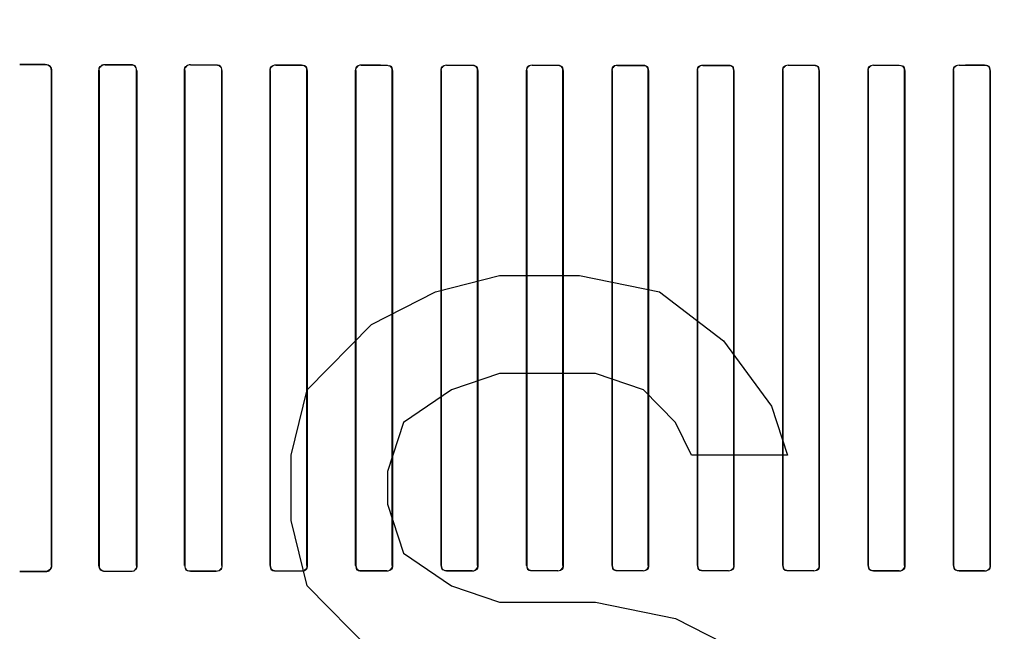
# Model space of a CAD drawing. Header units: millimetres. Extents: x 0 to 297, y 0 to 210.
# Tile 124 of 256: x 56.494 to 56.783, y 156.965 to 157.144. Entities that reach past the tile are written whole.
import ezdxf

# ---------------------------------------------------------------- set-up
doc = ezdxf.new("R2010")
doc.units = ezdxf.units.MM
doc.header["$LTSCALE"] = 16.335
doc.layers.get('0').update_dxf_attribs({"linetype": 'CONTINUOUS'})
for name, color, linetype in [('AXES_REF', 7, 'CONTINUOUS'), ('INTFCLR_1', 7, 'CONTINUOUS'), ('INTFCLR_72935', 7, 'CONTINUOUS')]:
    doc.layers.add(name, color=color, linetype=linetype)

msp = doc.modelspace()

# ---------------------------------------------------------------- linework, layer by layer
at = {"color": 7, "linetype": 'Continuous'}
for p, q in [((56.61604, 157.06419), (56.63479, 157.06898)), ((56.63479, 157.06898), (56.65823, 157.06898)), ((56.65823, 157.06898), (56.68167, 157.06419)), ((56.59729, 157.05462), (56.61604, 157.06419)), ((56.68167, 157.06419), (56.70042, 157.04983)), ((56.57854, 157.03547), (56.59729, 157.05462)), ((56.70042, 157.04983), (56.71448, 157.03068)), ((56.63479, 157.04025), (56.62073, 157.03547)), ((56.66292, 157.04025), (56.63479, 157.04025)), ((56.67698, 157.03547), (56.66292, 157.04025)), ((56.57386, 157.01632), (56.57854, 157.03547)), ((56.62073, 157.03547), (56.60667, 157.02589)), ((56.68636, 157.02589), (56.67698, 157.03547)), ((56.71448, 157.03068), (56.71917, 157.01632)), ((56.60667, 157.02589), (56.60198, 157.01153)), ((56.69104, 157.01632), (56.68636, 157.02589)), ((56.57386, 156.99717), (56.57386, 157.01632)), ((56.71917, 157.01632), (56.69104, 157.01632)), ((56.60198, 157.01153), (56.60198, 157.00196)), ((56.60198, 157.00196), (56.60667, 156.9876)), ((56.57854, 156.97802), (56.57386, 156.99717)), ((56.60667, 156.9876), (56.62073, 156.97802)), ((56.59729, 156.95887), (56.57854, 156.97802)), ((56.62073, 156.97802), (56.63479, 156.97323)), ((56.63479, 156.97323), (56.66292, 156.97323)), ((56.66292, 156.97323), (56.68636, 156.96845)), ((56.68636, 156.96845), (56.70511, 156.95887))]:
    msp.add_line(p, q, dxfattribs=at)
for radius in [4.84791, 4.8475, 4.81646]:
    msp.add_circle((57.44573, 154.95648), radius, dxfattribs=at)
msp.add_arc((57.44573, 154.95648), 4.8, 278.27713, 261.72287, dxfattribs=at)
at = {"layer": 'AXES_REF', "color": 9, "linetype": 'Continuous'}
for radius in [4.42226, 2.96429]:
    msp.add_circle((57.44573, 154.95648), radius, dxfattribs=at)
at = {"layer": 'AXES_REF', "color": 7, "linetype": 'Continuous'}
msp.add_arc((57.44573, 154.95648), 4.91, 143.27538, 36.72462, dxfattribs=at)
at = {"layer": 'INTFCLR_1', "color": 9, "linetype": 'Continuous'}
for p, q in [((56.50184, 157.13075), (56.50184, 157.13083)), ((56.51934, 157.13077), (56.51934, 157.1307)), ((56.52684, 157.13068), (56.52684, 157.13075)), ((56.54434, 157.13071), (56.54434, 157.13064)), ((56.55184, 157.13063), (56.55184, 157.13069)), ((56.56934, 157.13066), (56.56934, 157.1306)), ((56.57684, 157.13059), (56.57684, 157.13064)), ((56.59434, 157.13062), (56.59434, 157.13056)), ((56.60184, 157.13055), (56.60184, 157.13061)), ((56.61934, 157.13059), (56.61934, 157.13054)), ((56.62684, 157.13053), (56.62684, 157.13058)), ((56.64434, 157.13057), (56.64434, 157.13052)), ((56.65184, 157.13052), (56.65184, 157.13057)), ((56.66934, 157.13056), (56.66934, 157.13051)), ((56.67684, 157.13051), (56.67684, 157.13056)), ((56.69434, 157.13056), (56.69434, 157.13051)), ((56.70184, 157.13051), (56.70184, 157.13056)), ((56.71934, 157.13057), (56.71934, 157.13052)), ((56.72684, 157.13052), (56.72684, 157.13057)), ((56.74434, 157.13058), (56.74434, 157.13053)), ((56.75184, 157.13054), (56.75184, 157.13059)), ((56.76934, 157.13061), (56.76934, 157.13055)), ((56.77684, 157.13056), (56.77684, 157.13062)), ((56.50369, 157.12897), (56.50362, 157.12897)), ((56.5176, 157.12897), (56.51754, 157.12897)), ((56.52861, 157.12897), (56.52855, 157.12897)), ((56.54266, 157.12897), (56.5426, 157.12897)), ((56.55356, 157.12897), (56.5535, 157.12897)), ((56.56771, 157.12897), (56.56765, 157.12897)), ((56.57851, 157.12897), (56.57845, 157.12897)), ((56.59275, 157.12897), (56.59269, 157.12897)), ((56.60348, 157.12897), (56.60342, 157.12897)), ((56.61777, 157.12897), (56.61772, 157.12897)), ((56.62845, 157.12897), (56.6284, 157.12897)), ((56.64279, 157.12897), (56.64274, 157.12897)), ((56.65344, 157.12897), (56.65338, 157.12897)), ((56.6678, 157.12897), (56.66775, 157.12897)), ((56.67843, 157.12897), (56.67838, 157.12897)), ((56.6928, 157.12897), (56.69275, 157.12897)), ((56.70343, 157.12897), (56.70338, 157.12897)), ((56.7178, 157.12897), (56.71774, 157.12897)), ((56.72844, 157.12897), (56.72839, 157.12897)), ((56.74278, 157.12897), (56.74273, 157.12897)), ((56.75346, 157.12897), (56.75341, 157.12897)), ((56.76776, 157.12897), (56.7677, 157.12897)), ((56.77849, 157.12897), (56.77843, 157.12897)), ((56.50362, 156.98397), (56.50369, 156.98397)), ((56.51754, 156.98397), (56.5176, 156.98397)), ((56.52855, 156.98397), (56.52861, 156.98397)), ((56.5426, 156.98397), (56.54266, 156.98397)), ((56.5535, 156.98397), (56.55356, 156.98397)), ((56.56765, 156.98397), (56.56771, 156.98397)), ((56.57845, 156.98397), (56.57851, 156.98397)), ((56.59269, 156.98397), (56.59275, 156.98397)), ((56.60342, 156.98397), (56.60348, 156.98397)), ((56.61772, 156.98397), (56.61777, 156.98397)), ((56.6284, 156.98397), (56.62845, 156.98397)), ((56.64274, 156.98397), (56.64279, 156.98397)), ((56.65338, 156.98397), (56.65344, 156.98397)), ((56.66775, 156.98397), (56.6678, 156.98397)), ((56.67838, 156.98397), (56.67843, 156.98397)), ((56.69275, 156.98397), (56.6928, 156.98397)), ((56.70338, 156.98397), (56.70343, 156.98397)), ((56.71774, 156.98397), (56.7178, 156.98397)), ((56.72839, 156.98397), (56.72844, 156.98397)), ((56.74273, 156.98397), (56.74278, 156.98397)), ((56.75341, 156.98397), (56.75346, 156.98397)), ((56.7677, 156.98397), (56.76776, 156.98397)), ((56.77843, 156.98397), (56.77849, 156.98397)), ((56.50184, 156.98212), (56.50184, 156.98219)), ((56.51934, 156.98224), (56.51934, 156.98217)), ((56.52684, 156.98219), (56.52684, 156.98226)), ((56.54434, 156.9823), (56.54434, 156.98224)), ((56.55184, 156.98225), (56.55184, 156.98231)), ((56.56934, 156.98234), (56.56934, 156.98229)), ((56.57684, 156.9823), (56.57684, 156.98236)), ((56.59434, 156.98238), (56.59434, 156.98232)), ((56.60184, 156.98233), (56.60184, 156.98239)), ((56.61934, 156.98241), (56.61934, 156.98235)), ((56.62684, 156.98236), (56.62684, 156.98241)), ((56.64434, 156.98242), (56.64434, 156.98237)), ((56.65184, 156.98237), (56.65184, 156.98243)), ((56.66934, 156.98243), (56.66934, 156.98238)), ((56.67684, 156.98238), (56.67684, 156.98243)), ((56.69434, 156.98243), (56.69434, 156.98238)), ((56.70184, 156.98238), (56.70184, 156.98243)), ((56.71934, 156.98243), (56.71934, 156.98237)), ((56.72684, 156.98237), (56.72684, 156.98242)), ((56.74434, 156.98241), (56.74434, 156.98236)), ((56.75184, 156.98235), (56.75184, 156.98241)), ((56.76934, 156.98239), (56.76934, 156.98233)), ((56.77684, 156.98232), (56.77684, 156.98238))]:
    msp.add_line(p, q, dxfattribs=at)
at = {"layer": 'INTFCLR_1', "color": 6, "linetype": 'Continuous'}
for p, q in [((56.50362, 157.12897), (56.50362, 156.98397)), ((56.50369, 157.12897), (56.50369, 156.98397)), ((56.51754, 156.98397), (56.51754, 157.12897)), ((56.5176, 156.98397), (56.5176, 157.12897)), ((56.52855, 157.12897), (56.52855, 156.98397)), ((56.52861, 157.12897), (56.52861, 156.98397)), ((56.5426, 156.98397), (56.5426, 157.12897)), ((56.54266, 156.98397), (56.54266, 157.12897)), ((56.5535, 157.12897), (56.5535, 156.98397)), ((56.55356, 157.12897), (56.55356, 156.98397)), ((56.56765, 156.98397), (56.56765, 157.12897)), ((56.56771, 156.98397), (56.56771, 157.12897)), ((56.57845, 157.12897), (56.57845, 156.98397)), ((56.57851, 157.12897), (56.57851, 156.98397)), ((56.59269, 156.98397), (56.59269, 157.12897)), ((56.59275, 156.98397), (56.59275, 157.12897)), ((56.60342, 157.12897), (56.60342, 156.98397)), ((56.60348, 157.12897), (56.60348, 156.98397)), ((56.61772, 156.98397), (56.61772, 157.12897)), ((56.61777, 156.98397), (56.61777, 157.12897)), ((56.6284, 157.12897), (56.6284, 156.98397)), ((56.62845, 157.12897), (56.62845, 156.98397)), ((56.64274, 156.98397), (56.64274, 157.12897)), ((56.64279, 156.98397), (56.64279, 157.12897)), ((56.65338, 157.12897), (56.65338, 156.98397)), ((56.65344, 157.12897), (56.65344, 156.98397)), ((56.66775, 156.98397), (56.66775, 157.12897)), ((56.6678, 156.98397), (56.6678, 157.12897)), ((56.67838, 157.12897), (56.67838, 156.98397)), ((56.67843, 157.12897), (56.67843, 156.98397)), ((56.69275, 156.98397), (56.69275, 157.12897)), ((56.6928, 156.98397), (56.6928, 157.12897)), ((56.70338, 157.12897), (56.70338, 156.98397)), ((56.70343, 157.12897), (56.70343, 156.98397)), ((56.71774, 156.98397), (56.71774, 157.12897)), ((56.7178, 156.98397), (56.7178, 157.12897)), ((56.72839, 157.12897), (56.72839, 156.98397)), ((56.72844, 157.12897), (56.72844, 156.98397)), ((56.74273, 156.98397), (56.74273, 157.12897)), ((56.74278, 156.98397), (56.74278, 157.12897)), ((56.75341, 157.12897), (56.75341, 156.98397)), ((56.75346, 157.12897), (56.75346, 156.98397)), ((56.7677, 156.98397), (56.7677, 157.12897)), ((56.76776, 156.98397), (56.76776, 157.12897)), ((56.77843, 157.12897), (56.77843, 156.98397)), ((56.77849, 157.12897), (56.77849, 156.98397))]:
    msp.add_line(p, q, dxfattribs=at)
for centre, major_axis, start_param, end_param in [((56.68559, 157.13147), (0.26078, 0), -2.394089, -2.352695), ((56.68559, 157.13147), (0.27578, 0), -2.337129, -2.300034), ((56.68559, 157.13147), (0.26078, 0), -2.262072, -2.225293), ((56.68559, 157.13147), (0.27578, 0), -2.217858, -2.184193), ((56.68559, 157.13147), (0.26078, 0), -2.143198, -2.109347), ((56.68559, 157.13147), (0.27578, 0), -2.10853, -2.077154), ((56.68559, 157.13147), (0.26078, 0), -2.032847, -2.000965), ((56.68559, 157.13147), (0.27578, 0), -2.005937, -1.976148), ((56.68559, 157.13147), (0.26078, 0), -1.928279, -1.897747), ((56.68559, 157.13147), (0.27578, 0), -1.908037, -1.879358), ((56.68559, 157.13147), (0.26078, 0), -1.827661, -1.798036), ((56.68559, 157.13147), (0.27578, 0), -1.8134, -1.785477), ((56.68559, 157.13147), (0.26078, 0), -1.729645, -1.700582), ((56.68559, 157.13147), (0.27578, 0), -1.720938, -1.693486), ((56.68559, 157.13147), (0.26078, 0), -1.633151, -1.604356), ((56.68559, 157.13147), (0.27578, 0), -1.629755, -1.60253), ((56.68559, 157.13147), (0.26078, 0), -1.537236, -1.508442), ((56.68559, 157.13147), (0.27578, 0), -1.539062, -1.511838), ((56.68559, 157.13147), (0.26078, 0), -1.441011, -1.411947), ((56.68559, 157.13147), (0.27578, 0), -1.448107, -1.420655), ((56.68559, 157.13147), (0.26078, 0), -1.343557, -1.313932), ((56.68559, 157.13147), (0.27578, 0), -1.356116, -1.328192), ((56.68559, 157.13147), (0.26078, 0), -1.243846, -1.213314), ((56.68559, 157.13147), (0.27578, 0), -1.262235, -1.233556), ((56.68559, 156.98147), (0.27578, 0), 2.300034, 2.337129), ((56.68559, 156.98147), (0.26078, 0), 2.352695, 2.394089), ((56.68559, 156.98147), (0.27578, 0), 2.184193, 2.217858), ((56.68559, 156.98147), (0.26078, 0), 2.225293, 2.262072), ((56.68559, 156.98147), (0.27578, 0), 2.077154, 2.10853), ((56.68559, 156.98147), (0.26078, 0), 2.109347, 2.143198), ((56.68559, 156.98147), (0.27578, 0), 1.976148, 2.005937), ((56.68559, 156.98147), (0.26078, 0), 2.000965, 2.032847), ((56.68559, 156.98147), (0.27578, 0), 1.879358, 1.908037), ((56.68559, 156.98147), (0.26078, 0), 1.897747, 1.928279), ((56.68559, 156.98147), (0.27578, 0), 1.785477, 1.8134), ((56.68559, 156.98147), (0.26078, 0), 1.798036, 1.827661), ((56.68559, 156.98147), (0.27578, 0), 1.693486, 1.720938), ((56.68559, 156.98147), (0.26078, 0), 1.700582, 1.729645), ((56.68559, 156.98147), (0.27578, 0), 1.60253, 1.629755), ((56.68559, 156.98147), (0.26078, 0), 1.604356, 1.633151), ((56.68559, 156.98147), (0.27578, 0), 1.511838, 1.539062), ((56.68559, 156.98147), (0.26078, 0), 1.508442, 1.537236), ((56.68559, 156.98147), (0.27578, 0), 1.420655, 1.448107), ((56.68559, 156.98147), (0.26078, 0), 1.411947, 1.441011), ((56.68559, 156.98147), (0.27578, 0), 1.328192, 1.356116), ((56.68559, 156.98147), (0.26078, 0), 1.313932, 1.343557), ((56.68559, 156.98147), (0.27578, 0), 1.233556, 1.262235), ((56.68559, 156.98147), (0.26078, 0), 1.213314, 1.243846)]:
    msp.add_ellipse(centre, major_axis=major_axis, ratio=0.003491, start_param=start_param, end_param=end_param, dxfattribs=at)
for points, knots in [([(56.50184, 157.13083), (56.50232, 157.13082), (56.5033, 157.13042), (56.50369, 157.12944), (56.50369, 157.12897)], [0, 0, 0, 0, 0.507764, 1, 1, 1, 1]), ([(56.51754, 157.12897), (56.51754, 157.12944), (56.51793, 157.13039), (56.51889, 157.13077), (56.51934, 157.13077)], [0, 0, 0, 0, 0.505818, 1, 1, 1, 1]), ([(56.50362, 156.98397), (56.50362, 156.98351), (56.50324, 156.98257), (56.50229, 156.98219), (56.50184, 156.98219)], [0, 0, 0, 0, 0.502704, 1, 1, 1, 1]), ([(56.50369, 156.98397), (56.50369, 156.9835), (56.5033, 156.98252), (56.50232, 156.98212), (56.50184, 156.98212)], [0, 0, 0, 0, 0.493956, 1, 1, 1, 1]), ([(56.51934, 156.98217), (56.51889, 156.98217), (56.51793, 156.98255), (56.51754, 156.9835), (56.51754, 156.98397)], [0, 0, 0, 0, 0.492785, 1, 1, 1, 1])]:
    msp.add_open_spline(points, degree=3, knots=knots, dxfattribs=at)
for points in [[(56.50184, 157.13075), (56.50232, 157.13075), (56.50315, 157.13065), (56.50315, 157.13018)], [(56.5176, 157.12897), (56.5176, 157.12942), (56.51769, 157.13022), (56.51814, 157.13022)], [(56.52684, 157.13075), (56.52737, 157.13075), (56.52827, 157.13056), (56.52827, 157.13002)], [(56.52684, 157.13068), (56.52735, 157.13068), (56.52821, 157.13051), (56.52821, 157.13)], [(56.5426, 157.12897), (56.5426, 157.12943), (56.54269, 157.13024), (56.54316, 157.13024)], [(56.54266, 157.12897), (56.54266, 157.12942), (56.54276, 157.13021), (56.54321, 157.13021)], [(56.55184, 157.13069), (56.55235, 157.13069), (56.5532, 157.13052), (56.5532, 157.13002)], [(56.55184, 157.13063), (56.55238, 157.13063), (56.55325, 157.13038), (56.55325, 157.12984)], [(56.56765, 157.12897), (56.56765, 157.12943), (56.56776, 157.13023), (56.56822, 157.13023)], [(56.56771, 157.12897), (56.56771, 157.1295), (56.56796, 157.13036), (56.56849, 157.13036)], [(56.57684, 157.13064), (56.57733, 157.13064), (56.57815, 157.13049), (56.57815, 157.13001)], [(56.57684, 157.13059), (56.57736, 157.13059), (56.5782, 157.13035), (56.5782, 157.12983)], [(56.59269, 157.12897), (56.59269, 157.12943), (56.5928, 157.13022), (56.59326, 157.13021)], [(56.59275, 157.12897), (56.59275, 157.1295), (56.593, 157.13034), (56.59353, 157.13034)], [(56.60184, 157.13055), (56.60234, 157.13055), (56.60317, 157.13033), (56.60317, 157.12983)], [(56.60348, 157.12897), (56.60348, 157.12943), (56.60336, 157.13022), (56.6029, 157.13022)], [(56.61772, 157.12897), (56.61772, 157.12942), (56.61784, 157.1302), (56.61829, 157.1302)], [(56.61777, 157.12897), (56.61777, 157.1295), (56.61804, 157.13033), (56.61857, 157.13033)], [(56.62684, 157.13053), (56.62733, 157.13053), (56.62814, 157.13032), (56.62814, 157.12983)], [(56.62845, 157.12897), (56.62845, 157.12943), (56.62833, 157.13021), (56.62787, 157.13021)], [(56.64274, 157.12897), (56.64274, 157.12947), (56.64295, 157.1303), (56.64345, 157.1303)], [(56.64279, 157.12897), (56.64279, 157.12949), (56.64306, 157.13032), (56.64359, 157.13032)], [(56.65184, 157.13052), (56.65233, 157.13052), (56.65313, 157.13031), (56.65313, 157.12982)], [(56.65344, 157.12897), (56.65344, 157.12943), (56.65331, 157.13021), (56.65285, 157.13021)], [(56.66775, 157.12897), (56.66775, 157.12947), (56.66796, 157.1303), (56.66846, 157.1303)], [(56.6678, 157.12897), (56.6678, 157.12949), (56.66807, 157.13032), (56.66859, 157.13032)], [(56.67684, 157.13051), (56.67733, 157.13051), (56.67812, 157.13031), (56.67812, 157.12982)], [(56.67843, 157.12897), (56.67843, 157.12942), (56.6783, 157.1302), (56.67785, 157.1302)], [(56.69275, 157.12897), (56.69275, 157.12947), (56.69296, 157.13029), (56.69346, 157.13029)], [(56.6928, 157.12897), (56.6928, 157.12949), (56.69307, 157.13031), (56.69358, 157.13031)], [(56.70184, 157.13051), (56.70233, 157.13051), (56.70312, 157.13031), (56.70312, 157.12982)], [(56.70343, 157.12897), (56.70343, 157.12943), (56.7033, 157.13021), (56.70284, 157.13021)], [(56.71774, 157.12897), (56.71774, 157.12947), (56.71795, 157.1303), (56.71845, 157.1303)], [(56.7178, 157.12897), (56.7178, 157.12949), (56.71806, 157.13032), (56.71858, 157.13032)], [(56.72684, 157.13052), (56.72733, 157.13052), (56.72813, 157.13031), (56.72813, 157.12982)], [(56.72844, 157.12897), (56.72844, 157.12943), (56.72831, 157.13021), (56.72786, 157.13021)], [(56.74273, 157.12897), (56.74273, 157.12948), (56.74293, 157.13031), (56.74344, 157.13031)], [(56.74278, 157.12897), (56.74278, 157.12949), (56.74305, 157.13033), (56.74357, 157.13033)], [(56.75184, 157.13054), (56.75234, 157.13054), (56.75315, 157.13032), (56.75315, 157.12983)], [(56.75346, 157.12897), (56.75346, 157.12943), (56.75334, 157.13022), (56.75288, 157.13022)], [(56.7677, 157.12897), (56.7677, 157.12943), (56.76782, 157.13021), (56.76827, 157.13021)], [(56.76776, 157.12897), (56.76776, 157.1295), (56.76802, 157.13034), (56.76855, 157.13034)], [(56.77684, 157.13062), (56.77732, 157.13062), (56.77813, 157.13048), (56.77813, 157.13)], [(56.77684, 157.13056), (56.77735, 157.13056), (56.77818, 157.13034), (56.77818, 157.12983)], [(56.51934, 156.98224), (56.51882, 156.98224), (56.51794, 156.98242), (56.51794, 156.98294)], [(56.52855, 156.98397), (56.52855, 156.98352), (56.52846, 156.98273), (56.52801, 156.98272)], [(56.52861, 156.98397), (56.52861, 156.98351), (56.52853, 156.98269), (56.52807, 156.98269)], [(56.54434, 156.98224), (56.54383, 156.98224), (56.54295, 156.98241), (56.54295, 156.98292)], [(56.54434, 156.9823), (56.54385, 156.9823), (56.54301, 156.98246), (56.54301, 156.98295)], [(56.5535, 156.98397), (56.5535, 156.98352), (56.5534, 156.98274), (56.55295, 156.98274)], [(56.55356, 156.98397), (56.55356, 156.98351), (56.55346, 156.9827), (56.553, 156.9827)], [(56.56934, 156.98234), (56.56882, 156.98234), (56.56796, 156.98258), (56.56796, 156.98311)], [(56.56934, 156.98229), (56.56885, 156.98229), (56.56801, 156.98244), (56.56801, 156.98293)], [(56.57845, 156.98397), (56.57845, 156.98344), (56.5782, 156.98259), (56.57767, 156.98259)], [(56.57851, 156.98397), (56.57851, 156.98351), (56.5784, 156.98272), (56.57795, 156.98272)], [(56.59434, 156.98238), (56.59383, 156.98238), (56.593, 156.9826), (56.593, 156.98311)], [(56.59434, 156.98232), (56.59387, 156.98232), (56.59306, 156.98246), (56.59306, 156.98294)], [(56.60342, 156.98397), (56.60342, 156.98344), (56.60316, 156.9826), (56.60263, 156.9826)], [(56.60348, 156.98397), (56.60348, 156.98352), (56.60336, 156.98273), (56.60291, 156.98273)], [(56.61772, 156.98397), (56.61772, 156.98351), (56.61785, 156.98272), (56.6183, 156.98273)], [(56.61934, 156.98241), (56.61884, 156.98241), (56.61803, 156.98262), (56.61803, 156.98311)], [(56.6284, 156.98397), (56.6284, 156.98345), (56.62813, 156.98262), (56.62761, 156.98261)], [(56.62845, 156.98397), (56.62845, 156.98347), (56.62825, 156.98263), (56.62774, 156.98263)], [(56.64274, 156.98397), (56.64274, 156.98351), (56.64287, 156.98273), (56.64333, 156.98273)], [(56.64434, 156.98242), (56.64385, 156.98242), (56.64305, 156.98263), (56.64305, 156.98312)], [(56.65338, 156.98397), (56.65338, 156.98345), (56.65312, 156.98263), (56.6526, 156.98263)], [(56.65344, 156.98397), (56.65344, 156.98347), (56.65323, 156.98264), (56.65273, 156.98264)], [(56.66775, 156.98397), (56.66775, 156.98351), (56.66788, 156.98273), (56.66834, 156.98273)], [(56.66934, 156.98243), (56.66886, 156.98243), (56.66806, 156.98263), (56.66806, 156.98312)], [(56.67838, 156.98397), (56.67838, 156.98345), (56.67811, 156.98263), (56.6776, 156.98263)], [(56.67843, 156.98397), (56.67843, 156.98347), (56.67822, 156.98265), (56.67772, 156.98265)], [(56.69275, 156.98397), (56.69275, 156.98352), (56.69288, 156.98274), (56.69333, 156.98274)], [(56.69434, 156.98243), (56.69386, 156.98243), (56.69306, 156.98264), (56.69306, 156.98312)], [(56.70338, 156.98397), (56.70338, 156.98345), (56.70311, 156.98263), (56.70259, 156.98263)], [(56.70343, 156.98397), (56.70343, 156.98347), (56.70322, 156.98265), (56.70272, 156.98265)], [(56.71774, 156.98397), (56.71774, 156.98351), (56.71788, 156.98273), (56.71833, 156.98273)], [(56.71934, 156.98243), (56.71885, 156.98243), (56.71805, 156.98263), (56.71805, 156.98312)], [(56.72839, 156.98397), (56.72839, 156.98345), (56.72812, 156.98262), (56.72759, 156.98262)], [(56.72844, 156.98397), (56.72844, 156.98347), (56.72824, 156.98264), (56.72773, 156.98264)], [(56.74273, 156.98397), (56.74273, 156.98351), (56.74285, 156.98273), (56.74331, 156.98273)], [(56.74434, 156.98241), (56.74385, 156.98241), (56.74304, 156.98262), (56.74304, 156.98312)], [(56.75341, 156.98397), (56.75341, 156.98345), (56.75314, 156.98261), (56.75261, 156.98261)], [(56.75346, 156.98397), (56.75346, 156.98352), (56.75335, 156.98274), (56.75289, 156.98274)], [(56.7677, 156.98397), (56.7677, 156.98351), (56.76783, 156.98272), (56.76829, 156.98272)], [(56.76934, 156.98239), (56.76884, 156.98239), (56.76801, 156.98261), (56.76801, 156.98311)], [(56.77843, 156.98397), (56.77843, 156.98345), (56.77818, 156.9826), (56.77766, 156.9826)], [(56.77849, 156.98397), (56.77849, 156.98352), (56.77838, 156.98273), (56.77792, 156.98273)]]:
    msp.add_open_spline(points, degree=3, dxfattribs=at)
at = {"layer": 'INTFCLR_72935', "color": 9, "linetype": 'Continuous'}
for p, q in [((56.50184, 157.13083), (56.50184, 157.13075)), ((56.51934, 157.1307), (56.51934, 157.13077)), ((56.52684, 157.13075), (56.52684, 157.13068)), ((56.54434, 157.13064), (56.54434, 157.13071)), ((56.55184, 157.13069), (56.55184, 157.13063)), ((56.56934, 157.1306), (56.56934, 157.13066)), ((56.57684, 157.13064), (56.57684, 157.13059)), ((56.59434, 157.13056), (56.59434, 157.13062)), ((56.60184, 157.13061), (56.60184, 157.13055)), ((56.61934, 157.13054), (56.61934, 157.13059)), ((56.62684, 157.13058), (56.62684, 157.13053)), ((56.64434, 157.13052), (56.64434, 157.13057)), ((56.65184, 157.13057), (56.65184, 157.13052)), ((56.66934, 157.13051), (56.66934, 157.13056)), ((56.67684, 157.13056), (56.67684, 157.13051)), ((56.69434, 157.13051), (56.69434, 157.13056)), ((56.70184, 157.13056), (56.70184, 157.13051)), ((56.71934, 157.13052), (56.71934, 157.13057)), ((56.72684, 157.13057), (56.72684, 157.13052)), ((56.74434, 157.13053), (56.74434, 157.13058)), ((56.75184, 157.13059), (56.75184, 157.13054)), ((56.76934, 157.13055), (56.76934, 157.13061)), ((56.77684, 157.13062), (56.77684, 157.13056)), ((56.50362, 157.12897), (56.50369, 157.12897)), ((56.51754, 157.12897), (56.5176, 157.12897)), ((56.52855, 157.12897), (56.52861, 157.12897)), ((56.5426, 157.12897), (56.54266, 157.12897)), ((56.5535, 157.12897), (56.55356, 157.12897)), ((56.56765, 157.12897), (56.56771, 157.12897)), ((56.57845, 157.12897), (56.57851, 157.12897)), ((56.59269, 157.12897), (56.59275, 157.12897)), ((56.60342, 157.12897), (56.60348, 157.12897)), ((56.61772, 157.12897), (56.61777, 157.12897)), ((56.6284, 157.12897), (56.62845, 157.12897)), ((56.64274, 157.12897), (56.64279, 157.12897)), ((56.65338, 157.12897), (56.65344, 157.12897)), ((56.66775, 157.12897), (56.6678, 157.12897)), ((56.67838, 157.12897), (56.67843, 157.12897)), ((56.69275, 157.12897), (56.6928, 157.12897)), ((56.70338, 157.12897), (56.70343, 157.12897)), ((56.71774, 157.12897), (56.7178, 157.12897)), ((56.72839, 157.12897), (56.72844, 157.12897)), ((56.74273, 157.12897), (56.74278, 157.12897)), ((56.75341, 157.12897), (56.75346, 157.12897)), ((56.7677, 157.12897), (56.76776, 157.12897)), ((56.77843, 157.12897), (56.77849, 157.12897)), ((56.50369, 156.98397), (56.50362, 156.98397)), ((56.5176, 156.98397), (56.51754, 156.98397)), ((56.52861, 156.98397), (56.52855, 156.98397)), ((56.54266, 156.98397), (56.5426, 156.98397)), ((56.55356, 156.98397), (56.5535, 156.98397)), ((56.56771, 156.98397), (56.56765, 156.98397)), ((56.57851, 156.98397), (56.57845, 156.98397)), ((56.59275, 156.98397), (56.59269, 156.98397)), ((56.60348, 156.98397), (56.60342, 156.98397)), ((56.61777, 156.98397), (56.61772, 156.98397)), ((56.62845, 156.98397), (56.6284, 156.98397)), ((56.64279, 156.98397), (56.64274, 156.98397)), ((56.65344, 156.98397), (56.65338, 156.98397)), ((56.6678, 156.98397), (56.66775, 156.98397)), ((56.67843, 156.98397), (56.67838, 156.98397)), ((56.6928, 156.98397), (56.69275, 156.98397)), ((56.70343, 156.98397), (56.70338, 156.98397)), ((56.7178, 156.98397), (56.71774, 156.98397)), ((56.72844, 156.98397), (56.72839, 156.98397)), ((56.74278, 156.98397), (56.74273, 156.98397)), ((56.75346, 156.98397), (56.75341, 156.98397)), ((56.76776, 156.98397), (56.7677, 156.98397)), ((56.77849, 156.98397), (56.77843, 156.98397)), ((56.50184, 156.98219), (56.50184, 156.98212)), ((56.51934, 156.98217), (56.51934, 156.98224)), ((56.52684, 156.98226), (56.52684, 156.98219)), ((56.54434, 156.98224), (56.54434, 156.9823)), ((56.55184, 156.98231), (56.55184, 156.98225)), ((56.56934, 156.98229), (56.56934, 156.98234)), ((56.57684, 156.98236), (56.57684, 156.9823)), ((56.59434, 156.98232), (56.59434, 156.98238)), ((56.60184, 156.98239), (56.60184, 156.98233)), ((56.61934, 156.98235), (56.61934, 156.98241)), ((56.62684, 156.98241), (56.62684, 156.98236)), ((56.64434, 156.98237), (56.64434, 156.98242)), ((56.65184, 156.98243), (56.65184, 156.98237)), ((56.66934, 156.98238), (56.66934, 156.98243)), ((56.67684, 156.98243), (56.67684, 156.98238)), ((56.69434, 156.98238), (56.69434, 156.98243)), ((56.70184, 156.98243), (56.70184, 156.98238)), ((56.71934, 156.98237), (56.71934, 156.98243)), ((56.72684, 156.98242), (56.72684, 156.98237)), ((56.74434, 156.98236), (56.74434, 156.98241)), ((56.75184, 156.98241), (56.75184, 156.98235)), ((56.76934, 156.98233), (56.76934, 156.98239)), ((56.77684, 156.98238), (56.77684, 156.98232))]:
    msp.add_line(p, q, dxfattribs=at)
at = {"layer": 'INTFCLR_72935', "color": 6, "linetype": 'Continuous'}
for p, q in [((56.50362, 156.98397), (56.50362, 157.12897)), ((56.50369, 156.98397), (56.50369, 157.12897)), ((56.51754, 157.12897), (56.51754, 156.98397)), ((56.5176, 157.12897), (56.5176, 156.98397)), ((56.52855, 156.98397), (56.52855, 157.12897)), ((56.52861, 156.98397), (56.52861, 157.12897)), ((56.5426, 157.12897), (56.5426, 156.98397)), ((56.54266, 157.12897), (56.54266, 156.98397)), ((56.5535, 156.98397), (56.5535, 157.12897)), ((56.55356, 156.98397), (56.55356, 157.12897)), ((56.56765, 157.12897), (56.56765, 156.98397)), ((56.56771, 157.12897), (56.56771, 156.98397)), ((56.57845, 156.98397), (56.57845, 157.12897)), ((56.57851, 156.98397), (56.57851, 157.12897)), ((56.59269, 157.12897), (56.59269, 156.98397)), ((56.59275, 157.12897), (56.59275, 156.98397)), ((56.60342, 156.98397), (56.60342, 157.12897)), ((56.60348, 156.98397), (56.60348, 157.12897)), ((56.61772, 157.12897), (56.61772, 156.98397)), ((56.61777, 157.12897), (56.61777, 156.98397)), ((56.6284, 156.98397), (56.6284, 157.12897)), ((56.62845, 156.98397), (56.62845, 157.12897)), ((56.64274, 157.12897), (56.64274, 156.98397)), ((56.64279, 157.12897), (56.64279, 156.98397)), ((56.65338, 156.98397), (56.65338, 157.12897)), ((56.65344, 156.98397), (56.65344, 157.12897)), ((56.66775, 157.12897), (56.66775, 156.98397)), ((56.6678, 157.12897), (56.6678, 156.98397)), ((56.67838, 156.98397), (56.67838, 157.12897)), ((56.67843, 156.98397), (56.67843, 157.12897)), ((56.69275, 157.12897), (56.69275, 156.98397)), ((56.6928, 157.12897), (56.6928, 156.98397)), ((56.70338, 156.98397), (56.70338, 157.12897)), ((56.70343, 156.98397), (56.70343, 157.12897)), ((56.71774, 157.12897), (56.71774, 156.98397)), ((56.7178, 157.12897), (56.7178, 156.98397)), ((56.72839, 156.98397), (56.72839, 157.12897)), ((56.72844, 156.98397), (56.72844, 157.12897)), ((56.74273, 157.12897), (56.74273, 156.98397)), ((56.74278, 157.12897), (56.74278, 156.98397)), ((56.75341, 156.98397), (56.75341, 157.12897)), ((56.75346, 156.98397), (56.75346, 157.12897)), ((56.7677, 157.12897), (56.7677, 156.98397)), ((56.76776, 157.12897), (56.76776, 156.98397)), ((56.77843, 156.98397), (56.77843, 157.12897)), ((56.77849, 156.98397), (56.77849, 157.12897))]:
    msp.add_line(p, q, dxfattribs=at)
for centre, major_axis, start_param, end_param in [((56.68559, 157.13147), (0.26078, 0), -2.394089, -2.352695), ((56.68559, 157.13147), (0.27578, 0), -2.337129, -2.300034), ((56.68559, 157.13147), (0.26078, 0), -2.262072, -2.225293), ((56.68559, 157.13147), (0.27578, 0), -2.217858, -2.184193), ((56.68559, 157.13147), (0.26078, 0), -2.143198, -2.109347), ((56.68559, 157.13147), (0.27578, 0), -2.10853, -2.077154), ((56.68559, 157.13147), (0.26078, 0), -2.032847, -2.000965), ((56.68559, 157.13147), (0.27578, 0), -2.005937, -1.976148), ((56.68559, 157.13147), (0.26078, 0), -1.928279, -1.897747), ((56.68559, 157.13147), (0.27578, 0), -1.908037, -1.879358), ((56.68559, 157.13147), (0.26078, 0), -1.827661, -1.798036), ((56.68559, 157.13147), (0.27578, 0), -1.8134, -1.785477), ((56.68559, 157.13147), (0.26078, 0), -1.729645, -1.700582), ((56.68559, 157.13147), (0.27578, 0), -1.720938, -1.693486), ((56.68559, 157.13147), (0.26078, 0), -1.633151, -1.604356), ((56.68559, 157.13147), (0.27578, 0), -1.629755, -1.60253), ((56.68559, 157.13147), (0.26078, 0), -1.537236, -1.508442), ((56.68559, 157.13147), (0.27578, 0), -1.539062, -1.511838), ((56.68559, 157.13147), (0.26078, 0), -1.441011, -1.411947), ((56.68559, 157.13147), (0.27578, 0), -1.448107, -1.420655), ((56.68559, 157.13147), (0.26078, 0), -1.343557, -1.313932), ((56.68559, 157.13147), (0.27578, 0), -1.356116, -1.328192), ((56.68559, 157.13147), (0.26078, 0), -1.243846, -1.213314), ((56.68559, 157.13147), (0.27578, 0), -1.262235, -1.233556), ((56.68559, 156.98147), (0.27578, 0), 2.300034, 2.337129), ((56.68559, 156.98147), (0.26078, 0), 2.352695, 2.394089), ((56.68559, 156.98147), (0.27578, 0), 2.184193, 2.217858), ((56.68559, 156.98147), (0.26078, 0), 2.225293, 2.262072), ((56.68559, 156.98147), (0.27578, 0), 2.077154, 2.10853), ((56.68559, 156.98147), (0.26078, 0), 2.109347, 2.143198), ((56.68559, 156.98147), (0.27578, 0), 1.976148, 2.005937), ((56.68559, 156.98147), (0.26078, 0), 2.000965, 2.032847), ((56.68559, 156.98147), (0.27578, 0), 1.879358, 1.908037), ((56.68559, 156.98147), (0.26078, 0), 1.897747, 1.928279), ((56.68559, 156.98147), (0.27578, 0), 1.785477, 1.8134), ((56.68559, 156.98147), (0.26078, 0), 1.798036, 1.827661), ((56.68559, 156.98147), (0.27578, 0), 1.693486, 1.720938), ((56.68559, 156.98147), (0.26078, 0), 1.700582, 1.729645), ((56.68559, 156.98147), (0.27578, 0), 1.60253, 1.629755), ((56.68559, 156.98147), (0.26078, 0), 1.604356, 1.633151), ((56.68559, 156.98147), (0.27578, 0), 1.511838, 1.539062), ((56.68559, 156.98147), (0.26078, 0), 1.508442, 1.537236), ((56.68559, 156.98147), (0.27578, 0), 1.420655, 1.448107), ((56.68559, 156.98147), (0.26078, 0), 1.411947, 1.441011), ((56.68559, 156.98147), (0.27578, 0), 1.328192, 1.356116), ((56.68559, 156.98147), (0.26078, 0), 1.313932, 1.343557), ((56.68559, 156.98147), (0.27578, 0), 1.233556, 1.262235), ((56.68559, 156.98147), (0.26078, 0), 1.213314, 1.243846)]:
    msp.add_ellipse(centre, major_axis=major_axis, ratio=0.003491, start_param=start_param, end_param=end_param, dxfattribs=at)
for points, knots in [([(56.50184, 157.13083), (56.50232, 157.13082), (56.50331, 157.13041), (56.50369, 157.12943), (56.50369, 157.12897)], [0, 0, 0, 0, 0.512282, 1, 1, 1, 1]), ([(56.50369, 156.98397), (56.50369, 156.9835), (56.5033, 156.98252), (56.50232, 156.98212), (56.50184, 156.98212)], [0, 0, 0, 0, 0.495699, 1, 1, 1, 1]), ([(56.51934, 156.98217), (56.51888, 156.98217), (56.51792, 156.98255), (56.51754, 156.98351), (56.51754, 156.98397)], [0, 0, 0, 0, 0.499305, 1, 1, 1, 1])]:
    msp.add_open_spline(points, degree=3, knots=knots, dxfattribs=at)
for points in [[(56.50362, 157.12897), (56.50362, 157.12943), (56.50355, 157.13024), (56.50309, 157.13024)], [(56.51754, 157.12897), (56.51754, 157.12944), (56.51762, 157.13027), (56.51809, 157.13027)], [(56.51934, 157.1307), (56.51881, 157.1307), (56.51793, 157.13051), (56.51793, 157.12998)], [(56.52684, 157.13075), (56.52738, 157.13075), (56.52828, 157.13055), (56.52828, 157.13001)], [(56.52855, 157.12897), (56.52855, 157.12943), (56.52846, 157.13022), (56.528, 157.13023)], [(56.5426, 157.12897), (56.5426, 157.12944), (56.5427, 157.13026), (56.54317, 157.13026)], [(56.54434, 157.13064), (56.54385, 157.13065), (56.54301, 157.13048), (56.54301, 157.12999)], [(56.55184, 157.13069), (56.55235, 157.13069), (56.55321, 157.13052), (56.55321, 157.13)], [(56.5535, 157.12897), (56.5535, 157.12942), (56.55339, 157.13021), (56.55294, 157.13021)], [(56.56765, 157.12897), (56.56765, 157.12944), (56.56777, 157.13024), (56.56823, 157.13024)], [(56.56934, 157.1306), (56.56881, 157.1306), (56.56795, 157.13036), (56.56795, 157.12983)], [(56.57845, 157.12897), (56.57845, 157.1295), (56.5782, 157.13036), (56.57766, 157.13036)], [(56.57851, 157.12897), (56.57851, 157.12943), (56.5784, 157.13022), (56.57795, 157.13022)], [(56.59269, 157.12897), (56.59269, 157.12943), (56.59281, 157.13023), (56.59327, 157.13023)], [(56.59434, 157.13056), (56.59383, 157.13056), (56.593, 157.13034), (56.593, 157.12982)], [(56.60342, 157.12897), (56.60342, 157.1295), (56.60316, 157.13034), (56.60263, 157.13034)], [(56.60348, 157.12897), (56.60348, 157.12943), (56.60336, 157.13021), (56.60291, 157.13021)], [(56.61772, 157.12897), (56.61772, 157.12943), (56.61785, 157.13022), (56.6183, 157.13022)], [(56.61934, 157.13054), (56.61884, 157.13054), (56.61802, 157.13032), (56.61802, 157.12982)], [(56.62684, 157.13058), (56.62735, 157.13058), (56.62819, 157.13036), (56.62819, 157.12985)], [(56.6284, 157.12897), (56.6284, 157.12949), (56.62813, 157.13033), (56.62761, 157.13033)], [(56.64274, 157.12897), (56.64274, 157.12943), (56.64287, 157.13021), (56.64333, 157.13021)], [(56.64434, 157.13052), (56.64385, 157.13052), (56.64304, 157.13031), (56.64304, 157.12982)], [(56.65184, 157.13057), (56.65235, 157.13057), (56.65318, 157.13035), (56.65318, 157.12984)], [(56.65338, 157.12897), (56.65338, 157.12949), (56.65312, 157.13032), (56.6526, 157.13032)], [(56.66775, 157.12897), (56.66775, 157.12943), (56.66788, 157.13021), (56.66834, 157.13021)], [(56.66934, 157.13051), (56.66885, 157.13051), (56.66805, 157.1303), (56.66805, 157.12981)], [(56.67684, 157.13056), (56.67734, 157.13056), (56.67817, 157.13035), (56.67817, 157.12984)], [(56.67838, 157.12897), (56.67838, 157.12949), (56.67811, 157.13031), (56.6776, 157.13031)], [(56.69275, 157.12897), (56.69275, 157.12942), (56.69288, 157.1302), (56.69333, 157.1302)], [(56.69434, 157.13051), (56.69385, 157.13051), (56.69306, 157.1303), (56.69306, 157.12981)], [(56.70184, 157.13056), (56.70235, 157.13056), (56.70318, 157.13034), (56.70318, 157.12984)], [(56.70338, 157.12897), (56.70338, 157.12949), (56.70311, 157.13032), (56.70259, 157.13032)], [(56.71774, 157.12897), (56.71774, 157.12943), (56.71788, 157.13021), (56.71833, 157.13021)], [(56.71934, 157.13052), (56.71885, 157.13052), (56.71805, 157.1303), (56.71805, 157.12981)], [(56.72684, 157.13057), (56.72735, 157.13057), (56.72818, 157.13035), (56.72818, 157.12984)], [(56.72839, 157.12897), (56.72839, 157.12949), (56.72812, 157.13032), (56.72759, 157.13032)], [(56.74273, 157.12897), (56.74273, 157.12943), (56.74285, 157.13021), (56.74331, 157.13021)], [(56.74434, 157.13053), (56.74385, 157.13053), (56.74303, 157.13032), (56.74303, 157.12982)], [(56.75341, 157.12897), (56.75341, 157.1295), (56.75314, 157.13033), (56.75261, 157.13033)], [(56.75346, 157.12897), (56.75346, 157.12942), (56.75335, 157.1302), (56.75289, 157.1302)], [(56.7677, 157.12897), (56.7677, 157.12943), (56.76783, 157.13022), (56.76829, 157.13022)], [(56.76934, 157.13055), (56.76884, 157.13055), (56.76801, 157.13033), (56.76801, 157.12983)], [(56.77843, 157.12897), (56.77843, 157.1295), (56.77817, 157.13035), (56.77764, 157.13035)], [(56.77849, 157.12897), (56.77849, 157.12943), (56.77838, 157.13022), (56.77792, 157.13021)], [(56.5176, 156.98397), (56.5176, 156.98351), (56.51769, 156.98271), (56.51815, 156.98271)], [(56.52684, 156.98226), (56.52736, 156.98226), (56.52822, 156.98245), (56.52822, 156.98296)], [(56.52861, 156.98397), (56.52861, 156.9835), (56.52853, 156.98268), (56.52806, 156.98268)], [(56.54266, 156.98397), (56.54266, 156.98352), (56.54277, 156.98272), (56.54322, 156.98272)], [(56.54434, 156.98224), (56.54382, 156.98224), (56.54294, 156.98242), (56.54294, 156.98294)], [(56.55184, 156.98231), (56.55238, 156.98231), (56.55326, 156.98257), (56.55326, 156.98311)], [(56.55356, 156.98397), (56.55356, 156.98351), (56.55345, 156.9827), (56.55299, 156.9827)], [(56.56765, 156.98397), (56.56765, 156.98351), (56.56776, 156.98271), (56.56822, 156.98271)], [(56.56771, 156.98397), (56.56771, 156.98352), (56.56782, 156.98274), (56.56827, 156.98274)], [(56.57684, 156.98236), (56.57736, 156.98236), (56.57821, 156.98259), (56.57821, 156.98312)], [(56.57851, 156.98397), (56.57851, 156.98351), (56.5784, 156.98271), (56.57794, 156.98271)], [(56.59269, 156.98397), (56.59269, 156.98352), (56.5928, 156.98273), (56.59326, 156.98273)], [(56.59275, 156.98397), (56.59275, 156.98344), (56.59301, 156.98259), (56.59354, 156.98259)], [(56.60184, 156.98239), (56.60235, 156.98239), (56.60317, 156.98261), (56.60317, 156.98312)], [(56.60348, 156.98397), (56.60348, 156.98351), (56.60336, 156.98272), (56.6029, 156.98272)], [(56.61772, 156.98397), (56.61772, 156.98352), (56.61784, 156.98274), (56.61829, 156.98274)], [(56.61777, 156.98397), (56.61777, 156.98345), (56.61804, 156.98261), (56.61857, 156.98261)], [(56.62684, 156.98241), (56.62734, 156.98241), (56.62815, 156.98263), (56.62815, 156.98312)], [(56.62845, 156.98397), (56.62845, 156.98351), (56.62833, 156.98273), (56.62787, 156.98273)], [(56.64279, 156.98397), (56.64279, 156.98345), (56.64306, 156.98262), (56.64359, 156.98262)], [(56.64434, 156.98237), (56.64383, 156.98237), (56.643, 156.98259), (56.643, 156.9831)], [(56.65184, 156.98243), (56.65233, 156.98243), (56.65314, 156.98264), (56.65314, 156.98313)], [(56.65344, 156.98397), (56.65344, 156.98351), (56.65331, 156.98273), (56.65285, 156.98273)], [(56.6678, 156.98397), (56.6678, 156.98345), (56.66807, 156.98263), (56.66859, 156.98263)], [(56.66934, 156.98238), (56.66883, 156.98238), (56.66801, 156.9826), (56.66801, 156.98311)], [(56.67684, 156.98243), (56.67733, 156.98243), (56.67813, 156.98264), (56.67813, 156.98313)], [(56.67843, 156.98397), (56.67843, 156.98352), (56.6783, 156.98274), (56.67785, 156.98274)], [(56.6928, 156.98397), (56.6928, 156.98345), (56.69307, 156.98263), (56.69358, 156.98263)], [(56.69434, 156.98238), (56.69384, 156.98238), (56.69301, 156.98259), (56.69301, 156.9831)], [(56.70184, 156.98243), (56.70233, 156.98243), (56.70313, 156.98264), (56.70313, 156.98313)], [(56.70343, 156.98397), (56.70343, 156.98351), (56.7033, 156.98273), (56.70284, 156.98273)], [(56.7178, 156.98397), (56.7178, 156.98345), (56.71806, 156.98263), (56.71858, 156.98263)], [(56.71934, 156.98237), (56.71883, 156.98237), (56.718, 156.98259), (56.718, 156.9831)], [(56.72684, 156.98242), (56.72733, 156.98242), (56.72814, 156.98263), (56.72814, 156.98313)], [(56.72844, 156.98397), (56.72844, 156.98351), (56.72831, 156.98273), (56.72786, 156.98273)], [(56.74278, 156.98397), (56.74278, 156.98345), (56.74305, 156.98262), (56.74357, 156.98261)], [(56.74434, 156.98236), (56.74383, 156.98236), (56.74299, 156.98258), (56.74299, 156.98309)], [(56.75184, 156.98241), (56.75234, 156.98241), (56.75316, 156.98262), (56.75316, 156.98312)], [(56.75346, 156.98397), (56.75346, 156.98351), (56.75334, 156.98272), (56.75288, 156.98273)], [(56.7677, 156.98397), (56.7677, 156.98352), (56.76782, 156.98273), (56.76827, 156.98273)], [(56.76776, 156.98397), (56.76776, 156.98344), (56.76802, 156.9826), (56.76855, 156.9826)], [(56.77684, 156.98238), (56.77735, 156.98238), (56.77819, 156.98261), (56.77819, 156.98312)], [(56.77849, 156.98397), (56.77849, 156.98351), (56.77837, 156.98271), (56.77791, 156.98271)], [(56.50184, 156.98219), (56.5023, 156.98219), (56.50311, 156.98226), (56.50311, 156.98272)]]:
    msp.add_open_spline(points, degree=3, dxfattribs=at)

doc.saveas('drawing.dxf')
